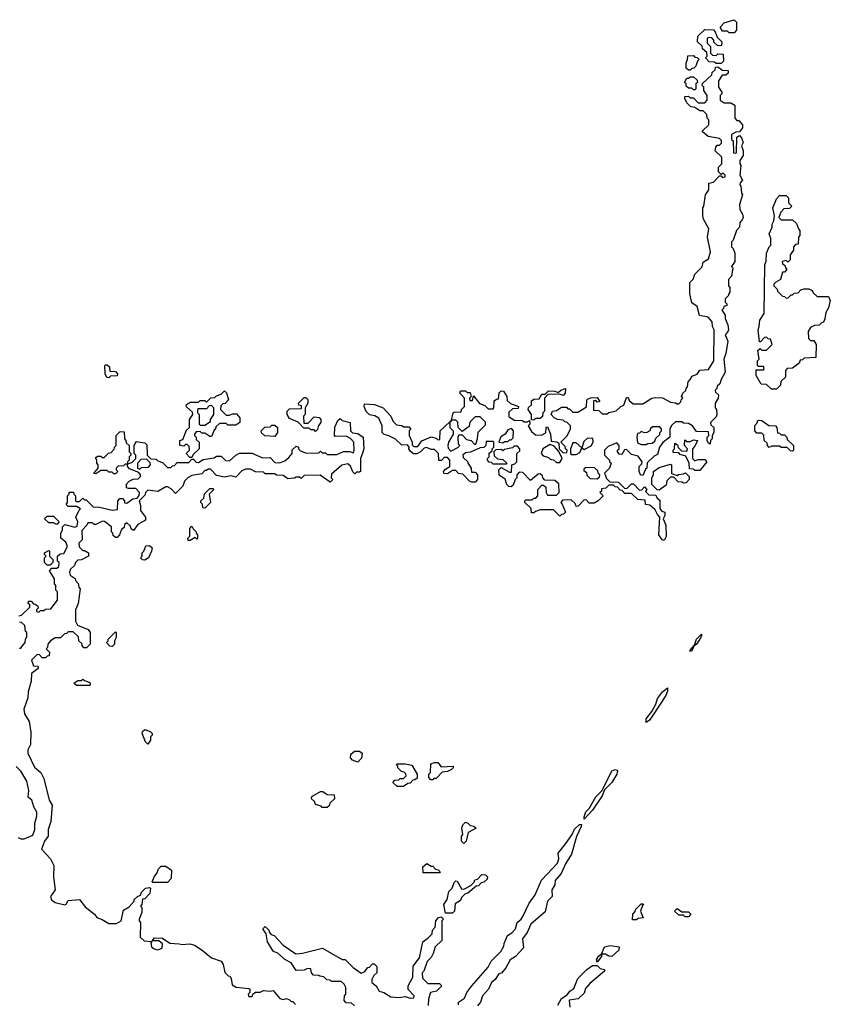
# Model space of a CAD drawing. Extents: x 2708302 to 2968450, y 494490 to 722710.
# Tile 49 of 256: x 2730677 to 2735656, y 681082 to 687130. Entities that reach past the tile are written whole.
import ezdxf

# ---------------------------------------------------------------- set-up
doc = ezdxf.new("R2010")
doc.units = 0

msp = doc.modelspace()

# ---------------------------------------------------------------- linework, layer by layer
at = {"layer": '0CON20XD'}
for points in [[(2735065, 687050), (2735035, 687050), (2735025, 687060), (2734995, 687060), (2734980, 687085), (2735005, 687110), (2735065, 687130), (2735080, 687115), (2735080, 687065), (2735065, 687050)], [(2734985, 686860), (2734955, 686860), (2734945, 686870), (2734911.7, 686871.7), (2734890, 686895), (2734900, 686905), (2734898.3, 686928.3), (2734871.7, 686951.7), (2734868.3, 686968.3), (2734840, 686995), (2734841.7, 687028.3), (2734885, 687070), (2734938.3, 687068.3), (2734950, 687055), (2734961.7, 687021.7), (2734990, 686995), (2734988.3, 686971.7), (2734965, 686970), (2734941.7, 686991.7), (2734940, 687005), (2734928.3, 687018.3), (2734905, 687020), (2734900, 687015), (2734900, 686985), (2734920, 686965), (2734920, 686925), (2734931.7, 686911.7), (2734955, 686910), (2734965, 686920), (2734998.3, 686918.3), (2735000, 686875), (2734985, 686860)], [(2734795, 686820), (2734785, 686820), (2734771.7, 686831.7), (2734770, 686865), (2734780, 686885), (2734781.7, 686908.3), (2734815, 686910), (2734825, 686900), (2734838.3, 686898.3), (2734850, 686885), (2734840, 686875), (2734830, 686845), (2734818.3, 686831.7), (2734805, 686830), (2734795, 686820)], [(2734635, 683930), (2734622.5, 683935), (2734602.5, 683965), (2734610, 684075), (2734595, 684090), (2734580, 684120), (2734548.3, 684148.3), (2734521.7, 684151.7), (2734518.3, 684178.3), (2734473.3, 684183.3), (2734435, 684220), (2734395, 684220), (2734378.3, 684238.3), (2734365, 684240), (2734348.3, 684258.3), (2734335, 684260), (2734325, 684270), (2734295, 684270), (2734277, 684253), (2734251.7, 684248.3), (2734250, 684235), (2734240, 684225), (2734260, 684205), (2734230, 684175), (2734205, 684160), (2734175, 684160), (2734158.3, 684178.3), (2734145, 684180), (2734108.3, 684141.7), (2734095, 684140), (2734088.3, 684158.3), (2734065, 684180), (2734011.7, 684178.3), (2734000, 684165), (2734010, 684155), (2734030, 684105), (2734018.3, 684091.7), (2734005, 684090), (2733995, 684080), (2733955, 684120), (2733875, 684120), (2733845, 684110), (2733835, 684100), (2733821.7, 684101.7), (2733818.3, 684128.3), (2733780, 684165), (2733780, 684175), (2733785, 684180), (2733825, 684180), (2733835, 684190), (2733848.3, 684191.7), (2733860, 684205), (2733860, 684245), (2733885, 684270), (2733895, 684270), (2733908.3, 684258.3), (2733910, 684225), (2733920, 684210), (2733975, 684210), (2733990, 684225), (2733988.3, 684278.3), (2733965, 684300), (2733901.7, 684301.7), (2733890, 684315), (2733888.3, 684328.3), (2733875, 684340), (2733861.7, 684338.3), (2733815, 684300), (2733768.3, 684348.3), (2733745, 684350), (2733730, 684335), (2733730, 684315), (2733720, 684305), (2733708.3, 684271.7), (2733695, 684260), (2733681.7, 684261.7), (2733670, 684275), (2733658.3, 684308.3), (2733621.7, 684331.7), (2733620, 684365), (2733635, 684380), (2733685, 684350), (2733698.3, 684351.7), (2733700, 684395), (2733718.3, 684401.7), (2733730, 684415), (2733730, 684465), (2733748.3, 684481.7), (2733750, 684495), (2733735, 684510), (2733715, 684510), (2733705, 684500), (2733655, 684490), (2733645, 684482.5), (2733635, 684490), (2733601.7, 684488.3), (2733590, 684475), (2733591.7, 684451.7), (2733611.7, 684431.7), (2733645, 684427.5), (2733670, 684405), (2733665, 684400), (2733585, 684400), (2733575, 684410), (2733561.7, 684411.7), (2733550, 684425), (2733550, 684435), (2733560, 684445), (2733561.7, 684468.3), (2733578.3, 684481.7), (2733580, 684495), (2733590, 684505), (2733590, 684535), (2733585, 684540), (2733555, 684540), (2733541.7, 684538.3), (2733540, 684515), (2733528.3, 684501.7), (2733505, 684500), (2733446.4, 684473.6), (2733415, 684470), (2733400, 684455), (2733401.7, 684441.7), (2733430, 684415), (2733430, 684405), (2733450, 684375), (2733451.7, 684351.7), (2733475, 684350), (2733490, 684335), (2733490, 684305), (2733475, 684290), (2733455, 684290), (2733440, 684295), (2733398.3, 684338.3), (2733373.3, 684343.3), (2733355, 684360), (2733335, 684360), (2733305, 684340), (2733281.7, 684341.7), (2733280, 684355), (2733291.7, 684368.3), (2733320, 684385), (2733320, 684425), (2733305, 684440), (2733285, 684440), (2733268.3, 684421.7), (2733251.7, 684421.7), (2733250, 684465), (2733225, 684490), (2733205, 684490), (2733175, 684502.5), (2733161.7, 684498.3), (2733140, 684475), (2733117, 684463), (2733095, 684463.3), (2733077, 684477), (2733067.5, 684495), (2733070, 684505), (2733058.3, 684518.3), (2733025, 684517.5), (2732985, 684552.5), (2732943.9, 684573.9), (2732915, 684581.2), (2732904, 684595), (2732903.3, 684635), (2732882.5, 684682.5), (2732857.5, 684697.5), (2732825, 684703.3), (2732805, 684722.5), (2732792.5, 684755), (2732795, 684770), (2732856.4, 684766.4), (2732910, 684745), (2732957.5, 684695), (2732971.7, 684661.7), (2732991.7, 684641.7), (2733025, 684637.5), (2733035, 684630), (2733068.3, 684628.3), (2733080, 684615), (2733070, 684605), (2733070, 684575), (2733087.5, 684535), (2733088.3, 684518.3), (2733097.5, 684507.5), (2733121.7, 684508.3), (2733147, 684543), (2733205, 684567.5), (2733235, 684560), (2733245, 684550), (2733258.3, 684551.7), (2733260, 684605), (2733319.6, 684660.4), (2733330, 684670), (2733340, 684715), (2733345, 684720), (2733388.3, 684721.7), (2733390, 684735), (2733410, 684755), (2733410, 684805), (2733388.3, 684828.3), (2733380, 684835), (2733385, 684850), (2733415, 684850), (2733425, 684840), (2733445, 684840), (2733450, 684815), (2733440, 684805), (2733441.7, 684791.7), (2733458.3, 684791.7), (2733465, 684820), (2733501.7, 684771.7), (2733535, 684760), (2733555, 684740), (2733585, 684740), (2733590, 684745), (2733591.7, 684788.3), (2733605, 684800), (2733618.3, 684801.7), (2733621.7, 684838.3), (2733635, 684850), (2733648.3, 684848.3), (2733670, 684815), (2733671.7, 684791.7), (2733691.7, 684771.7), (2733740, 684755), (2733738.3, 684741.7), (2733705, 684740), (2733681.7, 684718.3), (2733681.7, 684691.7), (2733715, 684670), (2733765, 684667.5), (2733775, 684660), (2733795, 684660), (2733808.3, 684668.3), (2733810, 684645), (2733800, 684635), (2733820, 684600), (2733845, 684580), (2733881.7, 684578.3), (2733908.3, 684591.7), (2733910, 684625), (2733918.3, 684628.3), (2733937.5, 684585), (2733941.7, 684541.7), (2733976.7, 684536.7), (2733988.3, 684528.3), (2733990, 684495), (2734015, 684470), (2734038.3, 684471.7), (2734040, 684485), (2734030, 684495), (2734028.3, 684508.3), (2734000, 684535), (2734038.3, 684571.7), (2734060, 684615), (2734060, 684635), (2734038.3, 684658.3), (2734025, 684660), (2734015, 684670), (2733980, 684675), (2733960, 684685), (2733942.5, 684705), (2733950, 684725), (2733975, 684730), (2734005, 684750), (2734035, 684750), (2734045, 684740), (2734055, 684740), (2734075, 684720), (2734105, 684720), (2734158.3, 684751.7), (2734160, 684795), (2734165, 684800), (2734185, 684807.5), (2734225, 684810), (2734240, 684785), (2734225, 684780), (2734215, 684790), (2734201.7, 684788.3), (2734201.7, 684731.7), (2734235, 684730), (2734255, 684710), (2734285, 684710), (2734295, 684717.5), (2734341.7, 684728.3), (2734370, 684755), (2734388.3, 684761.7), (2734405, 684810), (2734415, 684810), (2734421.7, 684791.7), (2734445, 684770), (2734505, 684770), (2734560, 684805), (2734585, 684810), (2734625, 684806.7), (2734675, 684780), (2734705, 684777.5), (2734715, 684770), (2734725, 684770), (2734738.3, 684781.7), (2734740, 684795), (2734750, 684805), (2734742.5, 684815), (2734750, 684835), (2734768.3, 684851.7), (2734770, 684865), (2734780, 684875), (2734782.5, 684905), (2734798.3, 684921.7), (2734805, 684940), (2734838.3, 684951.7), (2734855, 684976.7), (2734908.3, 684981.7), (2734940, 685035), (2734942.5, 685225), (2734933.3, 685245), (2734930, 685275), (2734905, 685302.5), (2734853.6, 685313.6), (2734838.3, 685368.3), (2734805, 685390), (2734793.6, 685446.4), (2734793.8, 685515), (2734813.9, 685536.1), (2734825, 685566.7), (2734868.3, 685611.7), (2734875, 685640), (2734908.3, 685661.7), (2734920, 685705), (2734901.2, 685795), (2734910, 685845), (2734877.5, 685905), (2734873.9, 685926.1), (2734873.3, 685975), (2734880, 685985), (2734890, 686055), (2734910, 686085), (2734910, 686125), (2734938.3, 686131.7), (2734975, 686170), (2734985, 686170), (2734995, 686160), (2735010, 686165), (2735010, 686175), (2734998.3, 686188.3), (2734985, 686180), (2734970, 686195), (2734970, 686225), (2734990, 686245), (2734990, 686285), (2734950, 686325), (2734953, 686347), (2734961.7, 686358.3), (2734975, 686360), (2734988.3, 686371.7), (2734988.3, 686388.3), (2734975, 686400), (2734905, 686412.5), (2734871.7, 686441.7), (2734871.7, 686448.3), (2734910, 686485), (2734910, 686515), (2734900, 686525), (2734898.3, 686548.3), (2734875, 686570), (2734855, 686570), (2734825, 686590), (2734800, 686595), (2734775, 686620), (2734762.5, 686645), (2734761.7, 686658.3), (2734785, 686660), (2734795, 686650), (2734815, 686650), (2734845, 686620), (2734885, 686620), (2734900, 686635), (2734900, 686665), (2734880, 686695), (2734880, 686715), (2734870, 686725), (2734871.7, 686738.3), (2734928.3, 686791.7), (2734930, 686805), (2734948.3, 686821.7), (2734951.7, 686838.3), (2734965, 686840), (2734995, 686820), (2735028.3, 686818.3), (2735028.3, 686801.7), (2735015, 686790), (2734991.7, 686788.3), (2734970, 686755), (2734970, 686715), (2734990, 686685), (2734990, 686675), (2734980, 686665), (2734980, 686635), (2735005, 686620), (2735045, 686620), (2735070, 686605), (2735070, 686525), (2735081.7, 686511.7), (2735095, 686510), (2735117.5, 686485), (2735117.5, 686465), (2735098.3, 686441.7), (2735075, 686440), (2735050, 686425), (2735050, 686395), (2735060, 686385), (2735061.7, 686311.7), (2735075, 686310), (2735080, 686315), (2735081.7, 686408.3), (2735098.3, 686418.3), (2735110, 686405), (2735120, 686375), (2735110, 686355), (2735120, 686325), (2735120, 686295), (2735100, 686265), (2735100, 686245), (2735107.5, 686235), (2735100, 686175), (2735117.5, 686145), (2735101.7, 686128.3), (2735100, 686115), (2735107.5, 686107.5), (2735110, 686065), (2735116.2, 686055), (2735097.5, 685995), (2735100, 685965), (2735117.5, 685935), (2735120, 685915), (2735115, 685900), (2735100, 685885), (2735097.5, 685855), (2735080, 685835), (2735060, 685775), (2735050, 685765), (2735050, 685735), (2735060, 685725), (2735070, 685695), (2735070, 685645), (2735050, 685615), (2735056.7, 685605), (2735050, 685555), (2735030, 685535), (2735030, 685495), (2735040, 685485), (2735040, 685455), (2735030, 685445), (2735030, 685435), (2735010, 685415), (2735010, 685395), (2735020, 685385), (2735020, 685375), (2735001.7, 685368.3), (2735000, 685355), (2734990, 685345), (2735010, 685315), (2735010, 685295), (2735026.4, 685256.4), (2735030, 685225), (2735025, 685210), (2735010, 685195), (2735026.2, 685155), (2735015, 685080), (2735002.5, 685045), (2735010, 684965), (2734985, 684920)], [(2734825, 686700), (2734815, 686700), (2734805, 686710), (2734785, 686710), (2734771.7, 686721.7), (2734770, 686735), (2734760, 686745), (2734775, 686770), (2734785, 686770), (2734795, 686780), (2734815, 686780), (2734838.3, 686758.3), (2734840, 686745), (2734830, 686735), (2734830, 686705), (2734825, 686700)], [(2735325, 684860), (2735295, 684860), (2735265, 684890), (2735231.7, 684891.7), (2735200, 684945), (2735201.7, 684978.3), (2735245, 684980), (2735250, 684985), (2735245, 685000), (2735215, 685000), (2735210, 685005), (2735210, 685035), (2735220, 685045), (2735211.7, 685098.3), (2735225, 685110), (2735235, 685100), (2735265, 685100), (2735300, 685135), (2735288.3, 685168.3), (2735275, 685170), (2735265, 685180), (2735251.7, 685178.3), (2735228.3, 685151.7), (2735221.7, 685151.7), (2735212.5, 685225), (2735220, 685245), (2735222.5, 685285), (2735250, 685325), (2735253.6, 685623.6), (2735263, 685647), (2735263.6, 685696.4), (2735280, 685735), (2735290, 685745), (2735290, 685785), (2735280, 685815), (2735300, 685855), (2735300, 685875), (2735310, 685895), (2735312.5, 685925), (2735303.3, 685975), (2735325, 686030), (2735345, 686050), (2735385, 686050), (2735400, 686035), (2735400, 686005), (2735420, 685985), (2735405, 685970), (2735371.7, 685968.3), (2735351.7, 685948.3), (2735340, 685915), (2735355, 685900), (2735425, 685900), (2735448.3, 685878.3), (2735460, 685845), (2735470, 685835), (2735470, 685805), (2735460, 685795), (2735458.3, 685751.7), (2735441.7, 685748.3), (2735430, 685735), (2735430, 685715), (2735410, 685685), (2735410, 685655), (2735395, 685640), (2735385, 685650), (2735360, 685645), (2735361.7, 685631.7), (2735378.3, 685618.3), (2735380, 685605), (2735390, 685595), (2735375, 685580), (2735361.7, 685578.3), (2735350, 685535), (2735321.7, 685518.3), (2735310, 685505), (2735310, 685495), (2735330, 685475), (2735331.7, 685461.7), (2735361.7, 685431.7), (2735375, 685430), (2735385, 685420), (2735398.3, 685421.7), (2735415, 685440), (2735425, 685440), (2735435, 685450), (2735458.3, 685451.7), (2735475, 685470), (2735495, 685477.5), (2735525, 685477.5), (2735545, 685467.5), (2735551.7, 685451.7), (2735575, 685430), (2735645, 685430), (2735656.2, 685405), (2735645, 685360), (2735628.3, 685331.7), (2735621.7, 685291.7), (2735615, 685272.5), (2735601.7, 685268.3), (2735587, 685253), (2735558.3, 685251.7), (2735535, 685240), (2735520, 685215), (2735521.7, 685171.7), (2735535, 685160), (2735555, 685160), (2735570, 685135), (2735567.5, 685055), (2735495, 685050), (2735485, 685040), (2735471.7, 685038.3), (2735465, 685020), (2735425, 684990), (2735391.7, 684988.3), (2735380, 684975), (2735380, 684935), (2735351.7, 684908.3), (2735350, 684885), (2735325, 684860)], [(2731225, 684930), (2731211.7, 684931.7), (2731202.5, 684955), (2731200, 685005), (2731205, 685010), (2731215, 685010), (2731228.3, 684998.3), (2731231.7, 684971.7), (2731265, 684970), (2731277.5, 684955), (2731275, 684943.3), (2731235, 684940), (2731225, 684930)], [(2734985, 684920), (2734977, 684893), (2734961.7, 684878.3), (2734960, 684865), (2734950, 684855), (2734951.7, 684841.7), (2734970, 684825), (2734967.5, 684805), (2734950, 684775), (2734950, 684745), (2734957.5, 684735), (2734960, 684705), (2734955, 684690), (2734920, 684655), (2734921.7, 684641.7), (2734940, 684625), (2734940, 684595), (2734930, 684575), (2734930, 684555), (2734920, 684545), (2734918.3, 684521.7), (2734905, 684530), (2734900, 684545), (2734900, 684565), (2734910, 684575), (2734908.3, 684598.3), (2734835, 684600), (2734810, 684635), (2734785, 684650), (2734755, 684652.5), (2734745, 684660), (2734705, 684660), (2734681.7, 684638.3), (2734670, 684615), (2734670, 684565), (2734627, 684533), (2734607.5, 684505), (2734595, 684460), (2734575, 684450), (2734531.7, 684408.3), (2734530, 684375), (2734521.7, 684368.3), (2734505, 684330), (2734490, 684335), (2734482.5, 684355), (2734482.5, 684385), (2734498.3, 684401.7), (2734500, 684415), (2734475, 684450), (2734435, 684460), (2734405, 684490), (2734391.7, 684488.3), (2734375, 684460), (2734361.7, 684461.7), (2734350, 684475), (2734350, 684485), (2734360, 684495), (2734360, 684515), (2734345, 684530), (2734291.7, 684508.3), (2734270, 684485), (2734270, 684455), (2734300, 684425), (2734300, 684415), (2734310, 684405), (2734300, 684375), (2734270, 684345), (2734281.7, 684311.7), (2734301.7, 684291.7), (2734355, 684290), (2734395, 684250), (2734408.3, 684251.7), (2734435, 684280), (2734448.3, 684278.3), (2734485, 684240), (2734498.3, 684241.7), (2734515, 684260), (2734530, 684245), (2734521.7, 684231.7), (2734541.7, 684211.7), (2734585, 684210), (2734591.7, 684191.7), (2734608.3, 684178.3), (2734608.3, 684128.3), (2734621.7, 684111.7), (2734640, 684105), (2734640, 684085), (2734630, 684065), (2734646.1, 684026.1), (2734647.5, 683955), (2734635, 683930)], [(2731735, 684440), (2731721.7, 684441.7), (2731700, 684465), (2731720, 684485), (2731718.3, 684508.3), (2731705, 684520), (2731695, 684520), (2731685, 684510), (2731660, 684515), (2731660, 684545), (2731678.3, 684551.7), (2731701.7, 684608.3), (2731720, 684625), (2731720, 684675), (2731740, 684705), (2731738.3, 684718.3), (2731701.7, 684751.7), (2731700, 684765), (2731725, 684780), (2731775, 684780), (2731785, 684790), (2731815, 684790), (2731825, 684780), (2731851.7, 684808.3), (2731875, 684810), (2731885, 684820), (2731915, 684830), (2731935, 684850), (2731947, 684837), (2731960, 684795), (2731938.3, 684771.7), (2731925, 684770), (2731911.7, 684758.3), (2731910, 684735), (2731945, 684700), (2731965, 684700), (2731985, 684710), (2732008.3, 684708.3), (2732030, 684685), (2732030, 684655), (2732005, 684640), (2731955, 684640), (2731945, 684650), (2731905, 684650), (2731881.7, 684628.3), (2731880, 684615), (2731871.7, 684608.3), (2731855, 684570), (2731845, 684570), (2731815, 684590), (2731795, 684590), (2731785, 684600), (2731761.7, 684598.3), (2731750, 684585), (2731750, 684575), (2731760, 684565), (2731761.7, 684551.7), (2731780, 684535), (2731780, 684495), (2731741.7, 684458.3), (2731735, 684440)], [(2732495, 684600), (2732485, 684610), (2732465, 684610), (2732455, 684620), (2732421.7, 684621.7), (2732388.3, 684658.3), (2732335, 684680), (2732320, 684705), (2732320, 684725), (2732335, 684740), (2732408.3, 684741.7), (2732408.3, 684758.3), (2732391.7, 684761.7), (2732390, 684775), (2732425, 684810), (2732435, 684810), (2732447, 684797), (2732447.5, 684775), (2732430, 684745), (2732430, 684705), (2732420, 684695), (2732421.7, 684651.7), (2732448.3, 684651.7), (2732485, 684690), (2732517, 684687), (2732527.5, 684675), (2732527.5, 684655), (2732511.7, 684638.3), (2732507, 684613), (2732495, 684600)], [(2733835, 684670), (2733821.7, 684671.7), (2733820, 684705), (2733800, 684735), (2733801.7, 684748.3), (2733820, 684765), (2733821.7, 684788.3), (2733835, 684800), (2733868.3, 684801.7), (2733885, 684830), (2733905, 684830), (2733925, 684850), (2733965, 684847.5), (2733985, 684840), (2734000, 684855), (2734030, 684865), (2734027.5, 684835), (2734015, 684822.5), (2733995, 684830), (2733921.7, 684828.3), (2733900, 684805), (2733900, 684725), (2733890, 684715), (2733888.3, 684691.7), (2733875, 684680), (2733845, 684680), (2733835, 684670)], [(2731815, 684640), (2731848.3, 684661.7), (2731850, 684675), (2731870, 684705), (2731870, 684745), (2731855, 684760), (2731841.7, 684758.3), (2731825, 684740), (2731775, 684740), (2731770, 684735), (2731770, 684715), (2731780, 684705), (2731780, 684645), (2731785, 684640), (2731815, 684640)], [(2733325, 684480), (2733368.3, 684501.7), (2733380, 684515), (2733373.3, 684523.3), (2733370, 684565), (2733375, 684580), (2733395, 684580), (2733421.7, 684551.7), (2733450, 684545), (2733471.7, 684521.7), (2733478.3, 684521.7), (2733490, 684555), (2733493, 684597), (2733538.3, 684641.7), (2733538.3, 684658.3), (2733505, 684690), (2733475, 684690), (2733441.7, 684658.3), (2733438.3, 684631.7), (2733395, 684600), (2733370, 684625), (2733368.3, 684658.3), (2733355, 684670), (2733330, 684670), (2733328.3, 684661.7), (2733319.6, 684660.4), (2733320, 684625), (2733340, 684605), (2733340, 684585), (2733310, 684535), (2733307.5, 684515), (2733308.3, 684498.3), (2733325, 684480)], [(2730671.7, 683468.3), (2730688.3, 683471.7), (2730738.3, 683521.7), (2730740, 683535), (2730730, 683545), (2730731.7, 683558.3), (2730748.3, 683558.3), (2730761.7, 683541.7), (2730775, 683540), (2730788.3, 683528.3), (2730790, 683515), (2730780, 683505), (2730780, 683495), (2730795, 683490), (2730805, 683500), (2730825, 683500), (2730835, 683510), (2730868.3, 683511.7), (2730910, 683565), (2730910, 683615), (2730900, 683625), (2730900, 683655), (2730890, 683665), (2730890, 683695), (2730860, 683745), (2730875, 683760), (2730905, 683760), (2730918.3, 683771.7), (2730920, 683795), (2730910, 683805), (2730910, 683835), (2730925, 683850), (2730948.3, 683851.7), (2730970, 683895), (2730960, 683920), (2730930, 683945), (2730930, 683975), (2730940, 683995), (2730940, 684015), (2730955, 684030), (2731015, 684012.5), (2731030, 684020), (2731033.3, 684045), (2731022.5, 684075), (2731041.7, 684118.3), (2731050, 684125), (2731025, 684140), (2730975, 684140), (2730961.7, 684151.7), (2730970, 684165), (2730970, 684205), (2730980, 684215), (2730981.7, 684228.3), (2731008.3, 684228.3), (2731010, 684215), (2731020, 684205), (2731020, 684175), (2731025, 684170), (2731045, 684170), (2731065, 684190), (2731075, 684180), (2731085, 684180), (2731128.3, 684138.3), (2731166.4, 684136.4), (2731245, 684117.5), (2731278.3, 684121.7), (2731280, 684175), (2731291.7, 684188.3), (2731308.3, 684188.3), (2731320, 684175), (2731321.7, 684161.7), (2731335, 684160), (2731372.5, 684187.5), (2731398.3, 684191.7), (2731411.7, 684208.3), (2731412.5, 684225), (2731390.7, 684250.7), (2731345, 684250), (2731332.5, 684255), (2731333, 684277), (2731350, 684295), (2731375, 684307.5), (2731405, 684310), (2731420, 684325), (2731420, 684335), (2731408.3, 684348.3), (2731351.7, 684371.7), (2731340, 684385), (2731340, 684400), (2731325, 684400), (2731315, 684390), (2731281.7, 684388.3), (2731270, 684375), (2731270, 684365), (2731280, 684355), (2731265, 684340), (2731255, 684340), (2731245, 684350), (2731225, 684350), (2731215, 684360), (2731175, 684360), (2731145, 684340), (2731131.7, 684341.7), (2731138.3, 684351.7), (2731160, 684375), (2731160, 684395), (2731150, 684405), (2731150, 684425), (2731141.7, 684438.3), (2731155, 684450), (2731175, 684450), (2731185, 684440), (2731195, 684440), (2731221.7, 684468.3), (2731238.3, 684471.7), (2731258.3, 684491.7), (2731260, 684505), (2731270, 684515), (2731270, 684575), (2731295, 684600), (2731318.3, 684598.3), (2731320, 684555), (2731330, 684545), (2731331.7, 684531.7), (2731350, 684515), (2731350, 684475), (2731360, 684465), (2731360, 684455), (2731350, 684445), (2731350, 684425), (2731340, 684415), (2731340, 684400), (2731368.3, 684411.7), (2731390, 684435), (2731390, 684455), (2731380, 684465), (2731380, 684515), (2731395, 684540), (2731445, 684530), (2731458.3, 684518.3), (2731460, 684455), (2731481.7, 684431.7), (2731515, 684430), (2731525, 684420), (2731555, 684410), (2731585, 684380), (2731605, 684380), (2731615, 684390), (2731628.3, 684391.7), (2731645, 684410), (2731715, 684410), (2731735, 684430), (2731745, 684430), (2731761.7, 684411.7), (2731775, 684410), (2731805, 684427.5), (2731871.7, 684438.3), (2731885, 684450), (2731915, 684450), (2731941.7, 684421.7), (2731965, 684420), (2732003.9, 684456.1), (2732026.4, 684466.4), (2732105, 684467.5), (2732168.3, 684438.3), (2732215, 684440), (2732245, 684410), (2732275, 684407.5), (2732305, 684420), (2732330, 684440), (2732350, 684465), (2732351.7, 684488.3), (2732375, 684510), (2732390, 684505), (2732390, 684495), (2732401.7, 684481.7), (2732437, 684467), (2732515, 684470), (2732525, 684480), (2732535, 684470), (2732555, 684470), (2732565, 684460), (2732625, 684460), (2732665, 684476.7), (2732705, 684476.7), (2732725, 684470), (2732732.5, 684485), (2732730, 684535), (2732708.3, 684558.3), (2732681.7, 684571.7), (2732615, 684570), (2732610, 684575), (2732613, 684627), (2732631.7, 684668.3), (2732645, 684680), (2732658.3, 684668.3), (2732707.5, 684655), (2732710, 684605), (2732721.7, 684591.7), (2732755, 684587.5), (2732787.5, 684565), (2732790, 684495), (2732781.7, 684468.3)], [(2732245, 684570), (2732183, 684573), (2732161.7, 684591.7), (2732160, 684605), (2732183, 684627), (2732215, 684630), (2732225, 684640), (2732245, 684640), (2732260, 684625), (2732260, 684595), (2732245, 684570)], [(2734525, 684520), (2734535, 684527.5), (2734561.7, 684528.3), (2734578.3, 684541.7), (2734585, 684560), (2734608.3, 684581.7), (2734610, 684595), (2734620, 684605), (2734620, 684615), (2734608.3, 684628.3), (2734565, 684630), (2734551.7, 684618.3), (2734547.5, 684605), (2734530, 684595), (2734515, 684592.5), (2734495, 684600), (2734485, 684590), (2734471.7, 684588.3), (2734467.5, 684565), (2734471.7, 684531.7), (2734495, 684520), (2734525, 684520)], [(2735425, 684480), (2735411.7, 684481.7), (2735391.7, 684501.7), (2735355, 684502.5), (2735345, 684510), (2735295, 684510), (2735281.7, 684501.7), (2735270, 684515), (2735268.3, 684528.3), (2735250, 684545), (2735248.3, 684578.3), (2735235, 684590), (2735205, 684590), (2735193.3, 684605), (2735193, 684637), (2735210, 684655), (2735210, 684665), (2735215, 684670), (2735235, 684667.5), (2735278.3, 684638.3), (2735320, 684635), (2735327.5, 684625), (2735331.7, 684591.7), (2735345, 684590), (2735355, 684580), (2735375, 684580), (2735390, 684565), (2735391.7, 684551.7), (2735430, 684515), (2735430, 684485), (2735425, 684480)], [(2733645, 684530), (2733655, 684540), (2733675, 684540), (2733685, 684550), (2733695, 684550), (2733708.3, 684561.7), (2733710, 684605), (2733698.3, 684618.3), (2733675, 684610), (2733660, 684585), (2733631.7, 684568.3), (2733620, 684535), (2733645, 684530)], [(2733995, 684410), (2734010, 684435), (2733988.3, 684478.3), (2733960, 684510), (2733935, 684520), (2733890, 684495), (2733880, 684465), (2733891.7, 684451.7), (2733925, 684440), (2733935, 684430), (2733956.7, 684426.7), (2733975, 684410), (2733995, 684410)], [(2734095, 684460), (2734118.3, 684471.7), (2734130, 684500), (2734095, 684530), (2734075, 684530), (2734060, 684495), (2734060, 684465), (2734065, 684460), (2734095, 684460)], [(2734145, 684490), (2734188.3, 684511.7), (2734200, 684535), (2734198.3, 684558.3), (2734165, 684560), (2734141.7, 684538.3), (2734130, 684500), (2734145, 684490)], [(2734855, 684360), (2734825, 684360), (2734815, 684370), (2734791.7, 684371.7), (2734790, 684405), (2734768.3, 684448.3), (2734735, 684460), (2734725, 684470), (2734691.7, 684471.7), (2734690, 684485), (2734700, 684495), (2734701.7, 684528.3), (2734718.3, 684518.3), (2734721.7, 684501.7), (2734741.7, 684481.7), (2734775, 684480), (2734780, 684495), (2734760, 684515), (2734761.7, 684548.3), (2734775, 684540), (2734795, 684540), (2734815, 684550), (2734840, 684545), (2734825, 684510), (2734810, 684495), (2734810, 684435), (2734825, 684420), (2734845, 684427.5), (2734885, 684427.5), (2734897.5, 684415), (2734855, 684360)], [(2732781.7, 684468.3), (2732770, 684435), (2732770, 684355), (2732765, 684350), (2732745, 684350), (2732735, 684340), (2732723, 684353), (2732708.3, 684388.3), (2732691.7, 684401.7), (2732655, 684393.8), (2732591.7, 684338.3), (2732590, 684315), (2732600, 684305), (2732585, 684290), (2732523, 684333), (2732425, 684330), (2732405, 684312.5), (2732395, 684320), (2732375, 684320), (2732365, 684313.3), (2732325, 684310), (2732295, 684330), (2732255, 684332.5), (2732245, 684340), (2732185, 684340), (2732175, 684350), (2732125, 684352.5), (2732095, 684370), (2732065, 684370), (2732041.7, 684358.3), (2732005, 684320), (2731975, 684327.5), (2731935, 684320), (2731885, 684330), (2731848.3, 684368.3), (2731835, 684370), (2731825, 684360), (2731815, 684360), (2731795, 684340), (2731735, 684330), (2731711.7, 684318.3), (2731690, 684295), (2731680, 684265), (2731635, 684220), (2731608.3, 684248.3), (2731585, 684260), (2731575, 684260), (2731525, 684232.5), (2731465, 684240), (2731450, 684225), (2731445, 684210), (2731410, 684175), (2731420, 684145), (2731420, 684115), (2731450, 684075), (2731450, 684055), (2731401.7, 684028.3), (2731377, 683993), (2731361.7, 684001.7), (2731358.3, 684018.3), (2731335, 684040), (2731321.7, 684028.3), (2731318.3, 684011.7), (2731301.7, 683998.3), (2731290, 683965), (2731275, 683950), (2731265, 683950), (2731251.7, 683961.7), (2731250, 683975), (2731240, 683985), (2731240, 684015), (2731198.3, 684048.3), (2731185, 684050), (2731145, 684030), (2731135, 684030), (2731125, 684040), (2731095, 684040), (2731090, 684025), (2731058.3, 683991.7), (2731060, 683935), (2731040, 683915), (2731041.7, 683891.7), (2731065, 683870), (2731075, 683870), (2731100, 683855), (2731100, 683835), (2731057, 683813), (2731035, 683810), (2731020, 683795), (2731013, 683777), (2730987.5, 683752.5), (2730983.3, 683735), (2730987.5, 683717.5), (2731018.3, 683698.3), (2731020, 683685), (2731037, 683667), (2731040, 683645), (2731047.5, 683635), (2731036.1, 683543.9), (2731020, 683505), (2731020, 683435), (2731031.7, 683411.7), (2731097.5, 683385), (2731110, 683365), (2731110, 683295), (2731088.3, 683271.7), (2731071.7, 683271.7), (2731060, 683285), (2731058.3, 683298.3), (2731040, 683315), (2731038.3, 683338.3), (2731005, 683370), (2730975, 683370), (2730965, 683360), (2730951.7, 683358.3), (2730927, 683333), (2730895, 683332.5), (2730866.1, 683313.9), (2730850, 683295), (2730847, 683273), (2730840, 683265), (2730860, 683245), (2730858.3, 683221.7), (2730845, 683220), (2730835, 683210), (2730815, 683210), (2730798.3, 683228.3), (2730785, 683230), (2730750, 683195), (2730761.7, 683161.7), (2730788.3, 683158.3), (2730790, 683145), (2730750, 683115), (2730747, 683067), (2730728.3, 683001.7), (2730726.4, 682963.6), (2730703.3, 682895), (2730706.4, 682866.4), (2730735, 682820), (2730746.1, 682753.9), (2730742.5, 682677.5), (2730726.2, 682645), (2730726.2, 682625), (2730768.8, 682538.8), (2730806.7, 682505), (2730825, 682470), (2730857.5, 682335), (2730877.5, 682305), (2730867.5, 682205), (2730851.2, 682155), (2730852.5, 682115), (2730830, 682085), (2730810, 682035), (2730866.1, 681976.1), (2730886.7, 681935), (2730883.8, 681865), (2730895.9, 681785.9), (2730865.8, 681745), (2730873, 681723), (2730895, 681707.5), (2730955, 681693.8), (2730963.3, 681696.7), (2730975, 681720), (2731045, 681726.7), (2731080, 681680), (2731135.9, 681635.9), (2731150, 681615), (2731183.6, 681603.6), (2731225, 681577.5), (2731271.7, 681578.3), (2731300, 681595), (2731315, 681660), (2731349.3, 681680.7), (2731380, 681715), (2731380, 681725), (2731400, 681745), (2731418.3, 681751.7), (2731425, 681770), (2731450, 681795), (2731475, 681800), (2731480, 681795), (2731477, 681763), (2731445, 681730), (2731431.7, 681728.3), (2731427.5, 681695), (2731420, 681685), (2731426.4, 681676.4), (2731427.5, 681645), (2731410, 681605), (2731410, 681595), (2731420, 681585), (2731417.5, 681495), (2731442.3, 681472.3), (2731488.3, 681468.3), (2731482.5, 681457.5), (2731486.7, 681435), (2731502.3, 681422.3), (2731525, 681416.2), (2731552.5, 681427.5), (2731553.3, 681453.3), (2731532.5, 681472.5), (2731491.7, 681471.7), (2731505, 681490), (2731555, 681487.5), (2731598.3, 681458.3), (2731656.4, 681453.6), (2731675, 681448.8), (2731723, 681453), (2731750, 681445), (2731797.5, 681415), (2731855, 681367.5), (2731915, 681347.5), (2731926.4, 681326.4), (2731937.5, 681277.5), (2731957.5, 681257.5), (2731967.5, 681255), (2731975, 681240), (2731981.7, 681201.7), (2732007.5, 681187.5), (2732085, 681180), (2732090, 681175), (2732090, 681155), (2732080, 681145), (2732085, 681130), (2732105, 681130), (2732110, 681145), (2732125, 681157.5), (2732155, 681157.5), (2732175, 681166.7), (2732215, 681162.5), (2732235, 681167.5), (2732275, 681117.5), (2732295, 681112.5), (2732315, 681116.7), (2732335, 681110), (2732345, 681100), (2732355, 681100), (2732371.7, 681081.7)], [(2731415, 684370), (2731425, 684380), (2731468.3, 684381.7), (2731480, 684395), (2731478.3, 684408.3), (2731455, 684430), (2731421.7, 684428.3), (2731400, 684405), (2731400, 684375), (2731415, 684370)], [(2734605, 684240), (2734591.7, 684241.7), (2734560, 684275), (2734560, 684315), (2734570, 684335), (2734570, 684355), (2734605, 684380), (2734675, 684400), (2734680, 684395), (2734681.7, 684341.7), (2734715, 684330), (2734723, 684337), (2734755, 684340), (2734767.5, 684347.5), (2734790, 684325), (2734790, 684305), (2734770, 684285), (2734755, 684282.5), (2734745, 684290), (2734721.7, 684291.7), (2734695, 684320), (2734675, 684320), (2734651.7, 684298.3), (2734648.3, 684271.7), (2734605, 684240)], [(2734225, 684310), (2734238.3, 684321.7), (2734240, 684335), (2734230, 684345), (2734228.3, 684358.3), (2734208.3, 684378.3), (2734155, 684380), (2734141.7, 684368.3), (2734141.7, 684361.7), (2734158.3, 684348.3), (2734161.7, 684331.7), (2734181.7, 684311.7), (2734225, 684310)], [(2731815, 684130), (2731801.7, 684131.7), (2731800, 684155), (2731790, 684165), (2731790, 684175), (2731808.3, 684191.7), (2731813, 684217), (2731821.7, 684228.3), (2731845, 684250), (2731865, 684250), (2731868.3, 684241.7), (2731840, 684215), (2731850, 684165), (2731815, 684130)], [(2730905, 684030), (2730885, 684040), (2730855, 684040), (2730830, 684065), (2730845, 684080), (2730885, 684080), (2730920, 684045), (2730905, 684030)], [(2731725, 683930), (2731711.7, 683931.7), (2731710, 683945), (2731721.7, 683958.3), (2731722.5, 684005), (2731735, 684020), (2731741.7, 684001.7), (2731760, 683985), (2731760, 683975), (2731770, 683965), (2731770, 683945), (2731765, 683940), (2731755, 683950), (2731725, 683930)], [(2730865, 683780), (2730845, 683780), (2730830, 683795), (2730830, 683825), (2730840, 683835), (2730830, 683845), (2730830, 683855), (2730855, 683870), (2730860, 683865), (2730860, 683835), (2730880, 683815), (2730880, 683795), (2730865, 683780)], [(2731445, 683810), (2731431.7, 683811.7), (2731420, 683825), (2731430, 683835), (2731430, 683855), (2731440, 683865), (2731451.7, 683898.3), (2731475, 683900), (2731490, 683885), (2731487.5, 683865), (2731467.5, 683825), (2731445, 683810)], [(2730675, 683270), (2730685, 683270), (2730691.7, 683281.7), (2730710, 683305), (2730712.5, 683325), (2730721.7, 683338.3), (2730720, 683365), (2730713, 683373), (2730708.3, 683408.3), (2730688.3, 683428.3), (2730675, 683430)], [(2731245, 683280), (2731231.7, 683281.7), (2731210, 683305), (2731220, 683315), (2731220, 683325), (2731265, 683370), (2731270, 683365), (2731270, 683335), (2731260, 683315), (2731260, 683295), (2731245, 683280)], [(2734795, 683250), (2734795, 683257.5), (2734821.7, 683288.3), (2734835, 683325.8), (2734865, 683356), (2734865, 683342.5), (2734855, 683324), (2734835, 683293.8), (2734818.3, 683281.7), (2734805, 683253.8), (2734795, 683250)], [(2731105, 683040), (2731025, 683040), (2731010, 683055), (2731035, 683070), (2731055, 683070), (2731065, 683080), (2731075, 683070), (2731108.3, 683058.3), (2731110, 683045), (2731105, 683040)], [(2734525, 682814), (2734525.8, 682835), (2734559.6, 682880.4), (2734584, 682926), (2734595, 682961.2), (2734625, 683002), (2734656.4, 683026.4), (2734656.9, 683005), (2734645, 682978), (2734565, 682854.4), (2734545, 682827.5), (2734525, 682814)], [(2731465, 682680), (2731450, 682695), (2731430, 682745), (2731431.7, 682758.3), (2731445, 682770), (2731478.3, 682758.3), (2731490, 682745), (2731490, 682735), (2731480, 682725), (2731480, 682705), (2731465, 682680)], [(2732755, 682570), (2732721.7, 682581.7), (2732710, 682595), (2732711.7, 682618.3), (2732733.6, 682636.4), (2732765, 682637.5), (2732780, 682625), (2732777, 682593), (2732755, 682570)], [(2730667, 682107), (2730685, 682097.5), (2730705, 682097.5), (2730758.3, 682121.7), (2730770, 682155), (2730770, 682195), (2730783, 682237), (2730783, 682263), (2730763.3, 682295), (2730752.5, 682335), (2730730, 682355), (2730732.5, 682395), (2730721.7, 682451.7), (2730683.6, 682513.6), (2730655, 682542.5)], [(2733035, 682420), (2732995, 682420), (2732970, 682445), (2732981.7, 682458.3), (2733005, 682460), (2733015, 682470), (2733035, 682470), (2733050, 682485), (2733048.3, 682498.3), (2733038.3, 682508.3), (2733021.7, 682511.7), (2733000, 682535), (2733000, 682545), (2732990, 682555), (2732995, 682560), (2733045, 682560), (2733085, 682550), (2733117.5, 682495), (2733118.3, 682471.7), (2733105, 682460), (2733091.7, 682458.3), (2733075, 682440), (2733061.7, 682438.3), (2733035, 682420)], [(2733215, 682460), (2733201.7, 682461.7), (2733190, 682475), (2733190, 682495), (2733200, 682505), (2733201.7, 682558.3), (2733225, 682567.5), (2733245, 682567.5), (2733265, 682540), (2733340, 682545), (2733340, 682535), (2733330, 682525), (2733305, 682512.5), (2733271.7, 682508.3), (2733235, 682470), (2733221.7, 682468.3), (2733215, 682460)], [(2734145, 682220), (2734143.3, 682233.3), (2734154, 682265), (2734174.4, 682285.6), (2734215, 682356), (2734254, 682396), (2734315, 682516), (2734335, 682523.8), (2734345, 682521.2), (2734349.2, 682515), (2734345.6, 682495), (2734315, 682444.2), (2734270, 682400), (2734255, 682363.3), (2734195.7, 682275), (2734145, 682220)], [(2732565, 682290), (2732535, 682290), (2732528.3, 682298.3), (2732495, 682310), (2732488.3, 682328.3), (2732470, 682345), (2732471.7, 682358.3), (2732525, 682390), (2732538.3, 682388.3), (2732565, 682370), (2732608.3, 682368.3), (2732610, 682345), (2732581.7, 682318.3), (2732578.3, 682301.7), (2732565, 682290)], [(2733371.7, 681078.3), (2733372.5, 681095), (2733409.3, 681120.7), (2733423.3, 681155), (2733453.3, 681195), (2733555, 681310), (2733573.6, 681346.4), (2733633, 681407), (2733651.7, 681438.3), (2733652.5, 681455), (2733673.3, 681505), (2733699.3, 681520.7), (2733722.5, 681545), (2733733.3, 681585), (2733757.5, 681605), (2733770, 681625), (2733806.4, 681703.6), (2733842.5, 681755), (2733882.5, 681845), (2733980.9, 681949.1), (2733988, 681975), (2733985, 682010), (2734030.7, 682069.3), (2734070, 682125), (2734085, 682157.5), (2734115, 682186.7), (2734127.5, 682187.5), (2734126.2, 682175), (2734096.7, 682113.3), (2734066, 682005), (2734030, 681945), (2734003.3, 681885), (2733966.7, 681843.3), (2733963.3, 681815), (2733946.7, 681785), (2733947.5, 681745), (2733920, 681715), (2733905, 681650), (2733815.9, 681574.1), (2733795, 681522.5), (2733766.2, 681483.8), (2733770.7, 681429.3), (2733723.3, 681376.7), (2733690, 681355), (2733664.1, 681305.9), (2733635.9, 681274.1), (2733620.7, 681269.3), (2733596.7, 681235), (2733574.2, 681215.8), (2733557.5, 681175), (2733520, 681135), (2733506.7, 681095), (2733488.3, 681071.7)], [(2733405, 682070), (2733390, 682085), (2733390, 682115), (2733400, 682125), (2733393, 682163), (2733400, 682185), (2733415, 682200), (2733430, 682195), (2733445, 682180), (2733467, 682177), (2733480, 682165), (2733431.7, 682138.3), (2733420, 682085), (2733405, 682070)], [(2731585, 681830), (2731495, 681830), (2731490, 681835), (2731505, 681870), (2731520, 681885), (2731530, 681915), (2731545, 681930), (2731575, 681930), (2731610, 681905), (2731607.5, 681855), (2731585, 681830)], [(2733255, 681890), (2733155, 681890), (2733153.6, 681926.4), (2733177, 681947), (2733205, 681930), (2733215, 681930), (2733231.7, 681911.7), (2733248.3, 681908.3), (2733260, 681895), (2733255, 681890)], [(2733291.7, 681641.7), (2733283.3, 681695), (2733302.5, 681725), (2733313.8, 681775), (2733332.5, 681795), (2733345, 681830), (2733355, 681840), (2733365, 681837.5), (2733391.7, 681791.7), (2733405, 681790), (2733448.3, 681811.7), (2733468.3, 681831.7), (2733473.6, 681846.4), (2733488.3, 681851.7), (2733515, 681880), (2733538.3, 681878.3), (2733550, 681865), (2733548.3, 681851.7), (2733527, 681833), (2733511.7, 681828.3), (2733495, 681810), (2733481.7, 681808.3), (2733430, 681765), (2733411.7, 681758.3), (2733391.7, 681738.3), (2733385, 681720), (2733351.7, 681698.3), (2733347.5, 681655), (2733335, 681642.5), (2733291.7, 681641.7)], [(2734465, 681600), (2734441.7, 681601.7), (2734442.5, 681635), (2734458.3, 681651.7), (2734460, 681665), (2734495, 681700), (2734505, 681700), (2734510, 681695), (2734501.7, 681688.3), (2734490, 681655), (2734506.4, 681613.6), (2734475, 681610), (2734465, 681600)], [(2734785, 681620), (2734765, 681620), (2734755, 681630), (2734725, 681630), (2734700, 681655), (2734715, 681670), (2734745, 681650), (2734785, 681650), (2734800, 681635), (2734785, 681620)], [(2732733, 681073), (2732715, 681090), (2732681.7, 681091.7), (2732670, 681105), (2732672.5, 681135), (2732680, 681145), (2732680, 681185), (2732670, 681205), (2732651.7, 681221.7), (2732593, 681223), (2732585, 681230), (2732563, 681233), (2732545, 681250), (2732520, 681255), (2732515, 681260), (2732481.7, 681261.7), (2732470, 681275), (2732465, 681300), (2732445, 681302.5), (2732425, 681292.5), (2732375, 681290), (2732345, 681337.5), (2732306.4, 681356.4), (2732265, 681393.3), (2732235, 681407.5), (2732200, 681465), (2732190, 681515), (2732170, 681545), (2732185, 681560), (2732210, 681535), (2732210, 681525), (2732221.7, 681511.7), (2732240, 681505), (2732296.1, 681446.1), (2732372.7, 681392.7), (2732414, 681396), (2732536.4, 681426.4), (2732658.3, 681358.3), (2732677, 681357), (2732725, 681307.5), (2732775, 681272.5), (2732795, 681282.5), (2732815, 681307.5), (2732825, 681310), (2732845, 681330), (2732855, 681330), (2732870, 681315), (2732870, 681275), (2732851.7, 681258.3), (2732840, 681235), (2732840, 681215), (2732866.4, 681196.4), (2732885, 681162.5), (2732913.6, 681153.6), (2732957, 681127), (2733005, 681123.3), (2733045, 681130), (2733075, 681120), (2733098.3, 681121.7), (2733100, 681135), (2733063, 681173), (2733062.5, 681195), (2733091.7, 681248.3), (2733094.1, 681315.9), (2733133.3, 681366.7), (2733152.5, 681465), (2733185, 681487.5), (2733210, 681515), (2733213, 681537), (2733230, 681555), (2733232.5, 681595), (2733250, 681615), (2733265, 681620), (2733280, 681605), (2733270, 681595), (2733270, 681545), (2733270, 681475), (2733230, 681435), (2733217.5, 681395), (2733205, 681370), (2733180, 681345), (2733160, 681285), (2733150, 681275), (2733151.7, 681241.7), (2733185, 681210), (2733255, 681210), (2733270, 681195), (2733237, 681163), (2733200, 681155), (2733187.5, 681115), (2733186.7, 681075)], [(2734225, 681340), (2734220, 681355), (2734235, 681380), (2734250, 681390), (2734270, 681435), (2734305, 681443.3), (2734360, 681435), (2734357.5, 681415), (2734315, 681376.7), (2734295, 681377.5), (2734275, 681390), (2734250, 681390), (2734250, 681375), (2734225, 681340)], [(2733982.5, 681077.5), (2734005, 681117.5), (2734040, 681140), (2734057, 681163), (2734080, 681180), (2734105, 681240), (2734160, 681295), (2734195, 681320), (2734225, 681320), (2734241.7, 681301.7), (2734270, 681295), (2734270, 681285), (2734180, 681210), (2734151.7, 681178.3), (2734145, 681150), (2734106.7, 681115), (2734051.7, 681108.3), (2734056.7, 681065)]]:
    msp.add_lwpolyline(points, dxfattribs=at)

doc.saveas('drawing.dxf')
